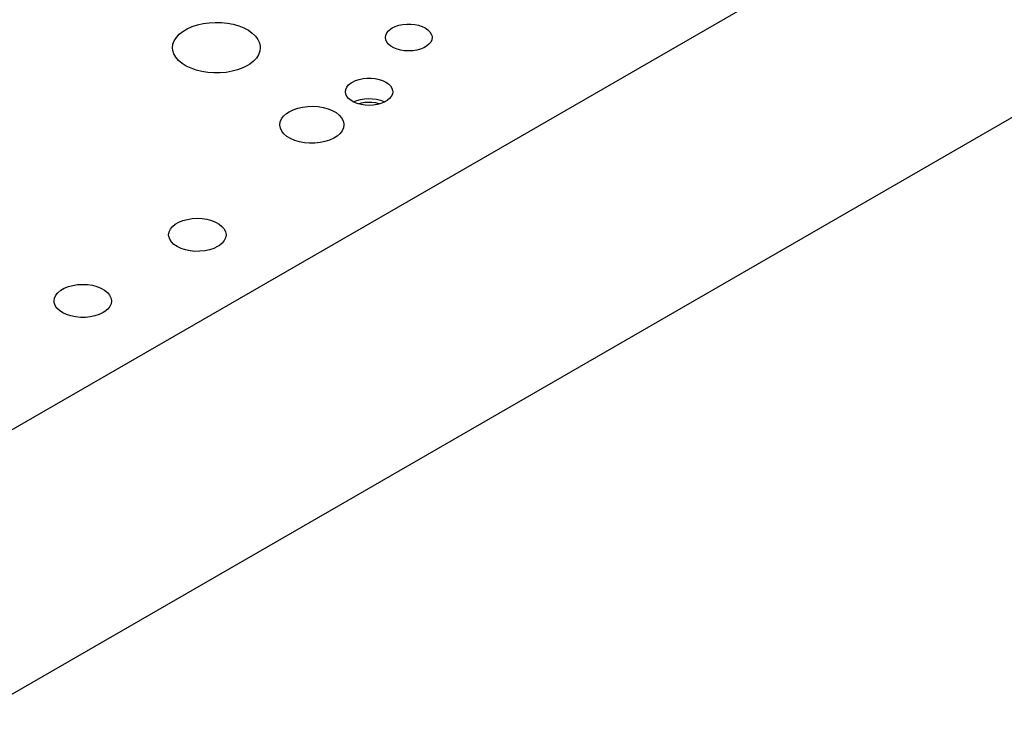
# Model space of a CAD drawing. Header units: inches. Extents: x 3 to 289, y 4 to 291.
# Tile 171 of 256: x 171.3 to 180.42, y 62.37 to 68.96. Entities that reach past the tile are written whole.
import ezdxf

# ---------------------------------------------------------------- set-up
doc = ezdxf.new("R2010")
doc.units = ezdxf.units.IN
doc.header["$LTSCALE"] = 0.5
doc.header["$MEASUREMENT"] = 0
doc.layers.add('MFB', color=7, linetype='Continuous')

msp = doc.modelspace()

# ---------------------------------------------------------------- linework, layer by layer
at = {"layer": 'MFB', "color": 254, "linetype": 'Continuous'}
for p, q in [((189.3857, 75.6372), (170.6474, 64.8187)), ((170.6474, 62.3692), (189.3857, 73.1877)), ((172.812, 68.8485), (172.8518, 68.872)), ((172.8518, 68.872), (172.8968, 68.8922)), ((172.8968, 68.8922), (172.9463, 68.9084)), ((172.9463, 68.9084), (172.9993, 68.9206)), ((172.9993, 68.9206), (173.0547, 68.9283)), ((173.0547, 68.9283), (173.1114, 68.9315)), ((173.1114, 68.9315), (173.1683, 68.9301)), ((173.1683, 68.9301), (173.2243, 68.9241)), ((173.2243, 68.9241), (173.2783, 68.9136)), ((173.2783, 68.9136), (173.3292, 68.8989)), ((173.3292, 68.8989), (173.3761, 68.8802)), ((173.3761, 68.8802), (173.418, 68.8579)), ((173.418, 68.8579), (173.454, 68.8324)), ((174.6998, 68.8342), (174.7157, 68.854)), ((174.7157, 68.854), (174.7374, 68.8718)), ((174.7374, 68.8718), (174.7501, 68.8799)), ((174.7501, 68.8799), (174.7791, 68.8939)), ((174.7791, 68.8939), (174.8117, 68.9048)), ((174.8117, 68.9048), (174.8472, 68.9122)), ((174.8472, 68.9122), (174.8844, 68.916)), ((174.8844, 68.916), (174.9221, 68.916)), ((174.9221, 68.916), (174.9593, 68.9122)), ((174.9593, 68.9122), (174.9948, 68.9048)), ((174.9948, 68.9048), (175.0275, 68.8939)), ((175.0275, 68.8939), (175.0564, 68.8799)), ((175.0564, 68.8799), (175.0806, 68.8632)), ((175.0806, 68.8632), (175.0995, 68.8443)), ((172.72, 68.7298), (172.7319, 68.762)), ((172.7319, 68.762), (172.7515, 68.7929)), ((172.7515, 68.7929), (172.7784, 68.8219)), ((172.7784, 68.8219), (172.812, 68.8485)), ((173.454, 68.8324), (173.4836, 68.8043)), ((173.4836, 68.8043), (173.506, 68.774)), ((173.506, 68.774), (173.5209, 68.7423)), ((174.6867, 68.7915), (174.69, 68.8132)), ((174.69, 68.7698), (174.6867, 68.7915)), ((174.69, 68.8132), (174.6998, 68.8342)), ((174.6998, 68.7487), (174.69, 68.7698)), ((175.0995, 68.8443), (175.1124, 68.8238)), ((175.1165, 68.7698), (175.1067, 68.7487)), ((175.1124, 68.8238), (175.119, 68.8024)), ((175.1198, 68.7915), (175.1165, 68.7698)), ((175.119, 68.8024), (175.1198, 68.7915)), ((172.716, 68.697), (172.72, 68.7298)), ((172.7185, 68.6712), (172.716, 68.697)), ((172.7287, 68.6388), (172.7185, 68.6712)), ((173.5209, 68.7423), (173.5279, 68.7096)), ((173.5285, 68.697), (173.5245, 68.6642)), ((173.5279, 68.7096), (173.5285, 68.697)), ((174.7157, 68.729), (174.6998, 68.7487)), ((174.7374, 68.7111), (174.7157, 68.729)), ((174.7641, 68.6957), (174.7374, 68.7111)), ((174.795, 68.6832), (174.7641, 68.6957)), ((174.8292, 68.674), (174.795, 68.6832)), ((174.8657, 68.6683), (174.8292, 68.674)), ((174.9033, 68.6664), (174.8657, 68.6683)), ((174.9409, 68.6683), (174.9033, 68.6664)), ((174.9773, 68.674), (174.9409, 68.6683)), ((175.0115, 68.6832), (174.9773, 68.674)), ((175.0424, 68.6957), (175.0115, 68.6832)), ((175.0691, 68.7111), (175.0424, 68.6957)), ((175.0908, 68.729), (175.0691, 68.7111)), ((175.1067, 68.7487), (175.0908, 68.729)), ((172.7467, 68.6076), (172.7287, 68.6388)), ((172.7721, 68.5782), (172.7467, 68.6076)), ((172.8043, 68.551), (172.7721, 68.5782)), ((173.493, 68.6012), (173.4662, 68.5722)), ((173.5126, 68.6321), (173.493, 68.6012)), ((173.5245, 68.6642), (173.5126, 68.6321)), ((172.8428, 68.5268), (172.8043, 68.551)), ((172.8868, 68.5059), (172.8428, 68.5268)), ((172.9355, 68.4888), (172.8868, 68.5059)), ((172.9878, 68.4757), (172.9355, 68.4888)), ((173.3187, 68.4917), (173.267, 68.4779)), ((173.3665, 68.5096), (173.3187, 68.4917)), ((173.4095, 68.5312), (173.3665, 68.5096)), ((173.4325, 68.5456), (173.4095, 68.5312)), ((173.4662, 68.5722), (173.4325, 68.5456)), ((173.0427, 68.467), (172.9878, 68.4757)), ((173.0992, 68.4629), (173.0427, 68.467)), ((173.1562, 68.4633), (173.0992, 68.4629)), ((173.2125, 68.4683), (173.1562, 68.4633)), ((173.267, 68.4779), (173.2125, 68.4683)), ((174.411, 68.3922), (174.444, 68.4033)), ((174.444, 68.4033), (174.4799, 68.4108)), ((174.4799, 68.4108), (174.5174, 68.4146)), ((174.5174, 68.4146), (174.5555, 68.4146)), ((174.5555, 68.4146), (174.5931, 68.4108)), ((174.5931, 68.4108), (174.6289, 68.4033)), ((174.6289, 68.4033), (174.6619, 68.3922)), ((174.3177, 68.2888), (174.3211, 68.3107)), ((174.3211, 68.3107), (174.3309, 68.332)), ((174.3309, 68.332), (174.347, 68.3519)), ((174.347, 68.3519), (174.3689, 68.37)), ((174.3689, 68.37), (174.3818, 68.3781)), ((174.3818, 68.3781), (174.411, 68.3922)), ((174.6619, 68.3922), (174.6912, 68.3781)), ((174.6912, 68.3781), (174.7157, 68.3612)), ((174.7157, 68.3612), (174.7347, 68.3422)), ((174.7347, 68.3422), (174.7478, 68.3215)), ((174.7478, 68.3215), (174.7544, 68.2998)), ((174.3211, 68.2669), (174.3177, 68.2888)), ((174.3309, 68.2456), (174.3211, 68.2669)), ((174.347, 68.2256), (174.3309, 68.2456)), ((174.3689, 68.2076), (174.347, 68.2256)), ((174.4224, 68.2072), (174.4566, 68.217)), ((174.4566, 68.217), (174.4931, 68.2232)), ((174.4931, 68.2232), (174.531, 68.2257)), ((174.531, 68.2257), (174.5691, 68.2243)), ((174.5691, 68.2243), (174.6062, 68.2191)), ((174.6062, 68.2191), (174.6411, 68.2103)), ((174.7259, 68.2256), (174.7041, 68.2076)), ((174.742, 68.2456), (174.7259, 68.2256)), ((174.7519, 68.2669), (174.742, 68.2456)), ((174.7552, 68.2888), (174.7519, 68.2669)), ((174.7544, 68.2998), (174.7552, 68.2888)), ((173.7962, 68.1038), (173.8334, 68.122)), ((173.8334, 68.122), (173.8752, 68.1364)), ((173.8752, 68.1364), (173.9205, 68.1467)), ((173.9205, 68.1467), (173.9681, 68.1526)), ((173.9681, 68.1526), (174.0167, 68.1539)), ((174.0167, 68.1539), (174.0651, 68.1506)), ((174.0651, 68.1506), (174.1118, 68.1428)), ((174.1118, 68.1428), (174.1558, 68.1306)), ((174.1558, 68.1306), (174.1957, 68.1145)), ((174.3959, 68.192), (174.3689, 68.2076)), ((174.3917, 68.1941), (174.4224, 68.2072)), ((174.4271, 68.1794), (174.3959, 68.192)), ((174.4617, 68.1701), (174.4271, 68.1794)), ((174.4368, 68.1764), (174.4659, 68.185)), ((174.4985, 68.1644), (174.4617, 68.1701)), ((174.4659, 68.185), (174.4972, 68.1905)), ((174.4972, 68.1905), (174.5296, 68.1928)), ((174.5365, 68.1625), (174.4985, 68.1644)), ((174.5296, 68.1928), (174.5622, 68.1919)), ((174.5745, 68.1644), (174.5365, 68.1625)), ((174.5622, 68.1919), (174.5941, 68.1877)), ((174.6113, 68.1701), (174.5745, 68.1644)), ((174.5941, 68.1877), (174.6242, 68.1803)), ((174.6459, 68.1794), (174.6113, 68.1701)), ((174.6242, 68.1803), (174.6361, 68.1764)), ((174.6411, 68.2103), (174.6729, 68.1981)), ((174.6771, 68.192), (174.6459, 68.1794)), ((174.6729, 68.1981), (174.6812, 68.1941)), ((174.7041, 68.2076), (174.6771, 68.192)), ((173.7133, 68.0106), (173.7251, 68.0379)), ((173.7251, 68.0379), (173.7446, 68.0637)), ((173.7446, 68.0637), (173.771, 68.0873)), ((173.771, 68.0873), (173.7962, 68.1038)), ((174.1957, 68.1145), (174.2305, 68.0949)), ((174.2305, 68.0949), (174.2592, 68.0722)), ((174.2592, 68.0722), (174.2812, 68.0471)), ((174.2812, 68.0471), (174.2958, 68.0203)), ((173.7093, 67.9826), (173.7133, 68.0106)), ((173.7093, 67.9789), (173.7093, 67.9826)), ((173.7144, 67.9509), (173.7093, 67.9789)), ((173.7273, 67.9238), (173.7144, 67.9509)), ((174.299, 67.9546), (174.2872, 67.9273)), ((174.2958, 68.0203), (174.3025, 67.9924)), ((174.303, 67.9826), (174.299, 67.9546)), ((174.3025, 67.9924), (174.303, 67.9826)), ((173.7477, 67.8983), (173.7273, 67.9238)), ((173.775, 67.875), (173.7477, 67.8983)), ((173.8086, 67.8547), (173.775, 67.875)), ((173.8475, 67.8377), (173.8086, 67.8547)), ((174.2085, 67.8572), (174.1702, 67.8398)), ((174.2413, 67.878), (174.2085, 67.8572)), ((174.2677, 67.9016), (174.2413, 67.878)), ((174.2872, 67.9273), (174.2677, 67.9016)), ((173.8906, 67.8247), (173.8475, 67.8377)), ((173.9369, 67.8159), (173.8906, 67.8247)), ((173.985, 67.8116), (173.9369, 67.8159)), ((174.0337, 67.812), (173.985, 67.8116)), ((174.0817, 67.8168), (174.0337, 67.812)), ((174.1276, 67.8262), (174.0817, 67.8168)), ((174.1702, 67.8398), (174.1276, 67.8262)), ((172.6957, 67.0142), (172.7151, 67.0383)), ((172.7151, 67.0383), (172.7414, 67.0601)), ((172.7414, 67.0601), (172.7738, 67.079)), ((172.7738, 67.079), (172.8114, 67.0944)), ((172.8114, 67.0944), (172.853, 67.1058)), ((172.853, 67.1058), (172.8974, 67.1128)), ((172.8974, 67.1128), (172.9433, 67.1153)), ((172.9433, 67.1153), (172.9892, 67.1133)), ((172.9892, 67.1133), (173.0338, 67.1066)), ((173.0338, 67.1066), (173.0757, 67.0957)), ((173.0757, 67.0957), (173.1137, 67.0807)), ((173.1137, 67.0807), (173.1467, 67.0621)), ((173.1467, 67.0621), (173.1736, 67.0405)), ((173.1736, 67.0405), (173.1937, 67.0166)), ((172.6799, 66.962), (172.6839, 66.9885)), ((172.6812, 66.9468), (172.6799, 66.962)), ((172.6897, 66.9206), (172.6812, 66.9468)), ((172.6839, 66.9885), (172.6957, 67.0142)), ((173.1937, 67.0166), (173.2063, 66.991)), ((173.2071, 66.9355), (173.1953, 66.9098)), ((173.2063, 66.991), (173.2111, 66.9646)), ((173.2111, 66.962), (173.2071, 66.9355)), ((173.2111, 66.9646), (173.2111, 66.962)), ((172.7059, 66.8958), (172.6897, 66.9206)), ((172.7293, 66.8729), (172.7059, 66.8958)), ((172.7592, 66.8527), (172.7293, 66.8729)), ((172.7948, 66.8357), (172.7592, 66.8527)), ((173.1333, 66.8536), (173.098, 66.8365)), ((173.1496, 66.8639), (173.1333, 66.8536)), ((173.1759, 66.8857), (173.1496, 66.8639)), ((173.1953, 66.9098), (173.1759, 66.8857)), ((172.8348, 66.8226), (172.7948, 66.8357)), ((172.8782, 66.8136), (172.8348, 66.8226)), ((172.9236, 66.8092), (172.8782, 66.8136)), ((172.9696, 66.8093), (172.9236, 66.8092)), ((173.015, 66.814), (172.9696, 66.8093)), ((173.0582, 66.8231), (173.015, 66.814)), ((173.098, 66.8365), (173.0582, 66.8231)), ((171.7131, 66.4666), (171.7507, 66.482)), ((171.7507, 66.482), (171.7924, 66.4934)), ((171.7924, 66.4934), (171.8368, 66.5005)), ((171.8368, 66.5005), (171.8826, 66.503)), ((171.8826, 66.503), (171.9285, 66.5009)), ((171.9285, 66.5009), (171.9731, 66.4943)), ((171.9731, 66.4943), (172.0151, 66.4833)), ((172.0151, 66.4833), (172.0531, 66.4683)), ((171.6232, 66.3761), (171.6351, 66.4018)), ((171.6351, 66.4018), (171.6544, 66.4259)), ((171.6544, 66.4259), (171.6807, 66.4478)), ((171.6807, 66.4478), (171.7131, 66.4666)), ((172.0531, 66.4683), (172.0861, 66.4497)), ((172.0861, 66.4497), (172.113, 66.4282)), ((172.113, 66.4282), (172.133, 66.4042)), ((172.133, 66.4042), (172.1457, 66.3787)), ((171.6192, 66.3496), (171.6232, 66.3761)), ((171.6205, 66.3344), (171.6192, 66.3496)), ((171.629, 66.3083), (171.6205, 66.3344)), ((171.6453, 66.2834), (171.629, 66.3083)), ((172.1346, 66.2974), (172.1152, 66.2733)), ((172.1465, 66.3231), (172.1346, 66.2974)), ((172.1457, 66.3787), (172.1504, 66.3522)), ((172.1505, 66.3496), (172.1465, 66.3231)), ((172.1504, 66.3522), (172.1505, 66.3496)), ((171.6687, 66.2605), (171.6453, 66.2834)), ((171.6986, 66.2403), (171.6687, 66.2605)), ((171.7341, 66.2234), (171.6986, 66.2403)), ((171.7741, 66.2102), (171.7341, 66.2234)), ((171.8175, 66.2013), (171.7741, 66.2102)), ((171.9975, 66.2108), (171.9543, 66.2016)), ((172.0374, 66.2241), (171.9975, 66.2108)), ((172.0727, 66.2412), (172.0374, 66.2241)), ((172.0889, 66.2515), (172.0727, 66.2412)), ((172.1152, 66.2733), (172.0889, 66.2515)), ((171.8629, 66.1968), (171.8175, 66.2013)), ((171.909, 66.1969), (171.8629, 66.1968)), ((171.9543, 66.2016), (171.909, 66.1969))]:
    msp.add_line(p, q, dxfattribs=at)

doc.saveas('drawing.dxf')
